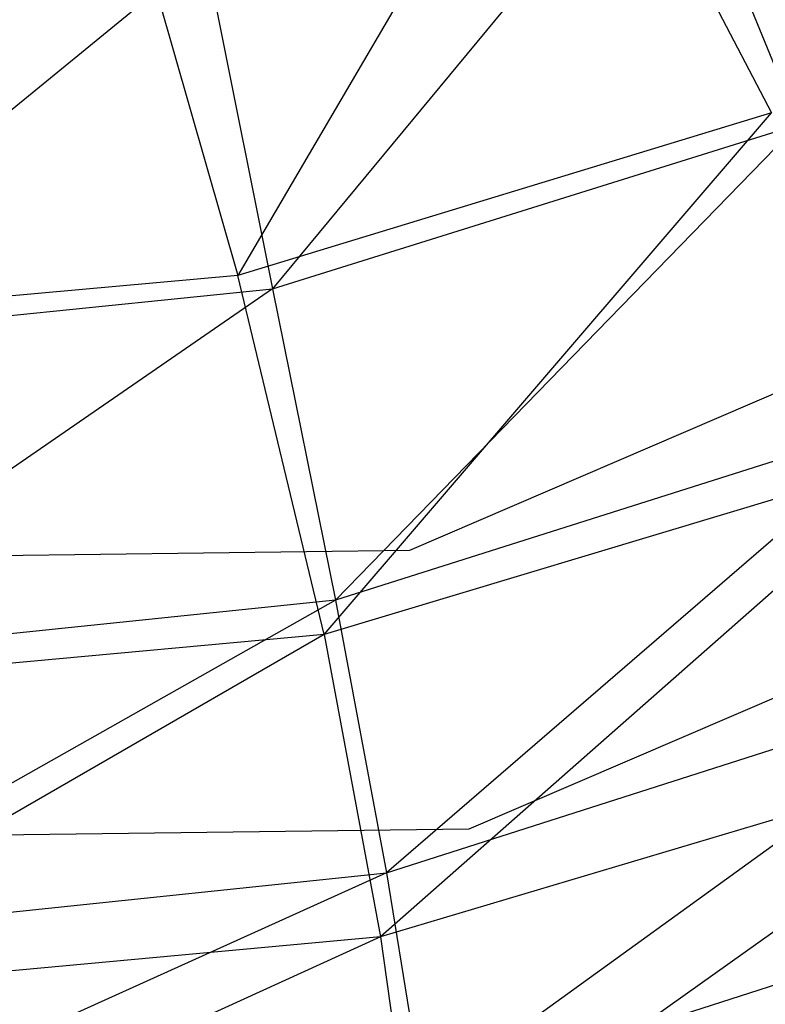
# Model space of a CAD drawing. Extents: x 1.6 to 24.9, y -15.7 to 0.
# Tile 17 of 246: x 5.58 to 5.894, y -13.344 to -12.929. Entities that reach past the tile are written whole.
import ezdxf

# ---------------------------------------------------------------- set-up
doc = ezdxf.new("R2010")
doc.units = 0
doc.header["$LTSCALE"] = 2.54
doc.layers.get('0').update_dxf_attribs({"color": 13, "linetype": 'CONTINUOUS'})

# ---------------------------------------------------------------- blocks, each defined once
blk = doc.blocks.new('ARES-203-D_STL')
at = {"color": 0}
for p, q in [((5.80939, -12.80135, 21.51601), (5.67157, -13.03657, 21.14073)), ((5.80939, -12.80135, 21.51601), (5.67157, -13.03657, 21.14073)), ((5.80939, -12.80135, 21.51601), (5.89633, -12.96817, 21.14042)), ((5.80939, -12.80135, 21.51601), (5.89633, -12.96817, 21.14042)), ((5.85355, -12.84003, 16.11922), (5.68626, -13.04224, 16.26617)), ((5.85355, -12.84003, 16.11922), (5.68626, -13.04224, 16.26617)), ((5.85355, -12.84003, 16.11922), (5.9076, -12.97296, 16.26313)), ((5.85355, -12.84003, 16.11922), (5.9076, -12.97296, 16.26313)), ((5.62088, -12.85924, 21.51585), (5.67157, -13.03657, 21.14073)), ((5.62088, -12.85924, 21.51585), (5.67157, -13.03657, 21.14073)), ((5.65774, -12.90025, 16.12203), (5.45545, -13.06563, 16.26932)), ((5.65774, -12.90025, 16.12203), (5.45545, -13.06563, 16.26932)), ((5.65774, -12.90025, 16.12203), (5.68626, -13.04224, 16.26617)), ((5.65774, -12.90025, 16.12203), (5.68626, -13.04224, 16.26617)), ((6.23864, -12.93983, 16.5659), (5.74392, -13.15238, 16.5659)), ((6.23864, -12.93983, 15.1659), (5.74392, -13.15238, 15.1659)), ((6.23864, -12.93983, 16.5659), (5.74392, -13.15238, 16.5659)), ((6.23864, -12.93983, 15.1659), (5.74392, -13.15238, 15.1659)), ((5.89633, -12.96817, 21.14042), (5.67157, -13.03657, 21.14073)), ((5.89633, -12.96817, 21.14042), (5.67157, -13.03657, 21.14073)), ((5.70802, -13.1878, 20.74707), (5.89633, -12.96817, 21.14042)), ((5.70802, -13.1878, 20.74707), (5.89633, -12.96817, 21.14042)), ((5.68626, -13.04224, 16.26617), (5.9076, -12.97296, 16.26313)), ((5.68626, -13.04224, 16.26617), (5.9076, -12.97296, 16.26313)), ((5.9076, -12.97296, 16.26313), (5.71276, -13.17337, 16.42957)), ((5.9076, -12.97296, 16.26313), (5.71276, -13.17337, 16.42957)), ((5.67157, -13.03657, 21.14073), (5.43683, -13.05793, 21.14105)), ((5.67157, -13.03657, 21.14073), (5.43683, -13.05793, 21.14105)), ((5.70802, -13.1878, 20.74707), (5.67157, -13.03657, 21.14073)), ((5.70802, -13.1878, 20.74707), (5.67157, -13.03657, 21.14073)), ((6.30661, -13.03873, 10.3659), (5.76887, -13.26976, 10.3659)), ((6.30661, -13.03873, 16.5659), (5.76887, -13.26976, 16.5659)), ((6.30661, -13.03873, 10.3659), (5.76887, -13.26976, 10.3659)), ((6.30661, -13.03873, 16.5659), (5.76887, -13.26976, 16.5659)), ((5.45545, -13.06563, 16.26932), (5.68626, -13.04224, 16.26617)), ((5.45545, -13.06563, 16.26932), (5.68626, -13.04224, 16.26617)), ((5.68626, -13.04224, 16.26617), (5.45789, -13.19959, 16.43125)), ((5.68626, -13.04224, 16.26617), (5.45789, -13.19959, 16.43125)), ((5.68626, -13.04224, 16.26617), (5.71276, -13.17337, 16.42957)), ((5.68626, -13.04224, 16.26617), (5.71276, -13.17337, 16.42957)), ((5.95695, -13.09581, 16.42795), (5.71276, -13.17337, 16.42957)), ((5.95695, -13.09581, 16.42795), (5.71276, -13.17337, 16.42957)), ((5.95695, -13.09581, 16.42795), (5.73424, -13.28822, 16.60381)), ((5.95695, -13.09581, 16.42795), (5.73424, -13.28822, 16.60381)), ((5.96316, -13.11112, 20.74638), (5.70802, -13.1878, 20.74707)), ((5.96316, -13.11112, 20.74638), (5.70802, -13.1878, 20.74707)), ((5.96316, -13.11112, 20.74638), (5.73164, -13.31509, 20.33875)), ((5.96316, -13.11112, 20.74638), (5.73164, -13.31509, 20.33875)), ((5.74392, -13.15238, 16.5659), (5.20551, -13.15943, 16.5659)), ((5.74392, -13.15238, 15.1659), (5.20551, -13.15943, 15.1659)), ((5.74392, -13.15238, 16.5659), (5.20551, -13.15943, 16.5659)), ((5.74392, -13.15238, 15.1659), (5.20551, -13.15943, 15.1659)), ((5.74392, -13.15238, 15.1659), (5.74392, -13.15238, 16.5659)), ((5.74392, -13.15238, 15.1659), (5.74392, -13.15238, 16.5659)), ((5.71276, -13.17337, 16.42957), (5.45789, -13.19959, 16.43125)), ((5.71276, -13.17337, 16.42957), (5.45789, -13.19959, 16.43125)), ((5.71276, -13.17337, 16.42957), (5.45855, -13.31685, 16.60374)), ((5.71276, -13.17337, 16.42957), (5.45855, -13.31685, 16.60374)), ((5.71276, -13.17337, 16.42957), (5.73424, -13.28822, 16.60381)), ((5.71276, -13.17337, 16.42957), (5.73424, -13.28822, 16.60381)), ((5.70802, -13.1878, 20.74707), (5.44073, -13.34202, 20.33951)), ((5.70802, -13.1878, 20.74707), (5.44073, -13.34202, 20.33951)), ((5.70802, -13.1878, 20.74707), (5.4418, -13.21212, 20.74779)), ((5.70802, -13.1878, 20.74707), (5.4418, -13.21212, 20.74779)), ((5.70802, -13.1878, 20.74707), (5.73164, -13.31509, 20.33875)), ((5.70802, -13.1878, 20.74707), (5.73164, -13.31509, 20.33875)), ((5.73424, -13.28822, 16.60381), (5.99824, -13.20355, 16.60389)), ((5.73424, -13.28822, 16.60381), (5.99824, -13.20355, 16.60389)), ((5.99824, -13.20355, 16.60389), (5.74966, -13.38298, 16.78154)), ((5.99824, -13.20355, 16.60389), (5.74966, -13.38298, 16.78154)), ((6.01098, -13.2319, 20.33802), (5.73164, -13.31509, 20.33875)), ((6.01098, -13.2319, 20.33802), (5.73164, -13.31509, 20.33875)), ((6.01098, -13.2319, 20.33802), (5.74667, -13.42018, 19.91831)), ((6.01098, -13.2319, 20.33802), (5.74667, -13.42018, 19.91831)), ((5.76887, -13.26976, 10.3659), (5.18365, -13.27742, 10.3659)), ((5.76887, -13.26976, 16.5659), (5.18365, -13.27742, 16.5659)), ((5.76887, -13.26976, 10.3659), (5.18365, -13.27742, 10.3659)), ((5.76887, -13.26976, 16.5659), (5.18365, -13.27742, 16.5659)), ((5.76887, -13.26976, 16.5659), (5.76887, -13.26976, 10.3659)), ((5.76887, -13.26976, 16.5659), (5.76887, -13.26976, 10.3659)), ((5.73424, -13.28822, 16.60381), (5.45646, -13.41351, 16.78064)), ((5.73424, -13.28822, 16.60381), (5.45646, -13.41351, 16.78064)), ((5.45855, -13.31685, 16.60374), (5.73424, -13.28822, 16.60381)), ((5.45855, -13.31685, 16.60374), (5.73424, -13.28822, 16.60381)), ((5.73424, -13.28822, 16.60381), (5.74966, -13.38298, 16.78154)), ((5.73424, -13.28822, 16.60381), (5.74966, -13.38298, 16.78154)), ((6.03041, -13.29265, 16.78241), (5.74966, -13.38298, 16.78154)), ((6.03041, -13.29265, 16.78241), (5.74966, -13.38298, 16.78154)), ((5.73164, -13.31509, 20.33875), (5.43699, -13.44938, 19.91879)), ((5.73164, -13.31509, 20.33875), (5.43699, -13.44938, 19.91879)), ((5.73164, -13.31509, 20.33875), (5.44073, -13.34202, 20.33951)), ((5.73164, -13.31509, 20.33875), (5.44073, -13.34202, 20.33951)), ((5.73164, -13.31509, 20.33875), (5.74667, -13.42018, 19.91831)), ((5.73164, -13.31509, 20.33875), (5.74667, -13.42018, 19.91831))]:
    blk.add_line(p, q, dxfattribs=at)

msp = doc.modelspace()

# ---------------------------------------------------------------- block references
at = {"color": 0}
msp.add_blockref('ARES-203-D_STL', (0, 0), dxfattribs=at)

doc.saveas('drawing.dxf')
